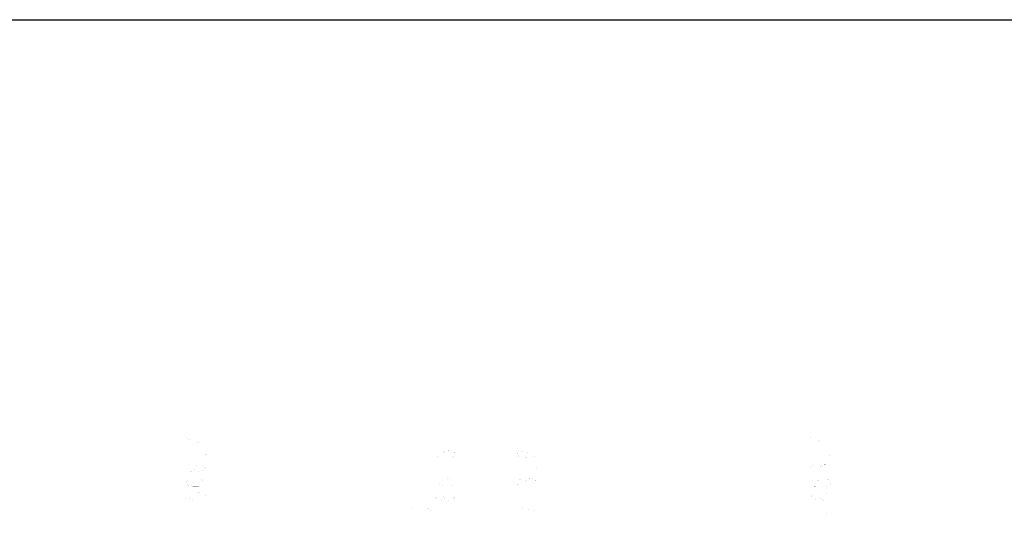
# Model space of a CAD drawing. Header units: millimetres. Extents: x 0 to 17835, y 0 to 12615.
# Tile 85 of 85: x 6918 to 13519, y 9295 to 12615. Entities that reach past the tile are written whole.
import ezdxf

# ---------------------------------------------------------------- set-up
doc = ezdxf.new("R2010")
doc.units = ezdxf.units.MM
doc.header["$LTSCALE"] = 980.925
for name, color, linetype in [('运动范围-老_DXF_BALLOON', 7, 'CONTINUOUS'), ('运动范围-老_DXF_DIMENSION', 7, 'CONTINUOUS'), ('运动范围-老_DXF_FORMAT', 7, 'CONTINUOUS')]:
    doc.layers.add(name, color=color, linetype=linetype)

msp = doc.modelspace()

# ---------------------------------------------------------------- linework, layer by layer
at = {"layer": '运动范围-老_DXF_BALLOON', "color": 5, "linetype": 'Continuous', "const_width": 0.15}
for points in [[(8166.191, 9808.555), (8031.191, 9808.555), (8132.441, 9767.211), (8132.441, 9820.368)], [(12356.07, 9808.555), (12221.07, 9808.555), (12322.321, 9767.211), (12322.321, 9820.368)], [(9703.153, 9719.961), (9703.153, 9684.524), (9759.404, 9678.618), (9748.153, 9690.431), (9748.153, 9702.243), (9759.404, 9714.056), (9770.654, 9719.961), (9793.153, 9725.868), (9815.653, 9719.961), (9826.903, 9714.056), (9838.153, 9702.243), (9838.153, 9690.431), (9826.903, 9678.618), (9815.653, 9672.711)], [(10296.502, 9719.961), (10319.002, 9714.056), (10330.252, 9696.336), (10319.002, 9678.618), (10296.502, 9672.711), (10274.002, 9678.618), (10262.753, 9684.524), (10251.502, 9696.336), (10262.753, 9708.149), (10274.002, 9714.056), (10296.502, 9719.961), (10341.502, 9719.961), (10364.002, 9714.056), (10375.252, 9708.149), (10386.502, 9696.336), (10375.252, 9684.524), (10364.002, 9678.618)], [(8166.191, 9696.336), (8166.191, 9690.431), (8154.941, 9690.431), (8166.191, 9696.336)], [(12356.07, 9696.336), (12356.07, 9690.431), (12344.821, 9690.431), (12356.07, 9696.336)], [(8121.191, 9578.212), (8098.691, 9584.117), (8087.441, 9601.837), (8098.691, 9619.556), (8121.191, 9625.462), (8143.691, 9619.556), (8154.941, 9613.649), (8166.191, 9601.837), (8154.941, 9590.024), (8143.691, 9584.117), (8121.191, 9578.212), (8076.191, 9578.212), (8053.691, 9584.117), (8042.441, 9590.024), (8031.191, 9601.837), (8042.441, 9613.649), (8053.691, 9619.556)], [(9838.153, 9601.837), (9838.153, 9595.93), (9826.903, 9595.93), (9838.153, 9601.837)], [(10386.502, 9601.837), (10386.502, 9595.93), (10375.252, 9595.93), (10386.502, 9601.837)], [(12232.32, 9584.117), (12221.07, 9595.93), (12221.07, 9607.742), (12232.32, 9619.556), (12243.571, 9625.462), (12254.821, 9625.462), (12266.07, 9619.556), (12277.321, 9607.742), (12288.571, 9619.556), (12299.821, 9625.462), (12311.07, 9631.367), (12322.321, 9631.367), (12333.571, 9625.462), (12344.821, 9619.556), (12356.07, 9607.742), (12356.07, 9595.93), (12344.821, 9584.117), (12333.571, 9578.212)], [(12277.321, 9595.93), (12277.321, 9607.742)], [(8166.191, 9507.337), (8154.941, 9495.524), (8143.691, 9489.618), (8121.191, 9483.712), (8076.191, 9483.712), (8053.691, 9489.618), (8042.441, 9495.524), (8031.191, 9507.337), (8042.441, 9519.149), (8053.691, 9525.055), (8076.191, 9530.962), (8121.191, 9530.962), (8143.691, 9525.055), (8154.941, 9519.149), (8166.191, 9507.337)], [(9703.153, 9530.962), (9703.153, 9495.524), (9759.404, 9489.618), (9748.153, 9501.43), (9748.153, 9513.243), (9759.404, 9525.055), (9770.654, 9530.962), (9793.153, 9536.868), (9815.653, 9530.962), (9826.903, 9525.055), (9838.153, 9513.243), (9838.153, 9501.43), (9826.903, 9489.618), (9815.653, 9483.712)], [(10262.753, 9489.618), (10251.502, 9501.43), (10251.502, 9513.243), (10262.753, 9525.055), (10274.002, 9530.962), (10285.252, 9530.962), (10296.502, 9525.055), (10307.753, 9513.243), (10319.002, 9525.055)], [(10307.753, 9501.43), (10307.753, 9513.243)], [(10319.002, 9525.055), (10341.502, 9536.868), (10352.752, 9536.868)], [(10352.752, 9536.868), (10375.252, 9525.055), (10386.502, 9513.243), (10386.502, 9501.43), (10375.252, 9489.618), (10364.002, 9483.712)], [(12277.321, 9501.43), (12266.07, 9489.618), (12254.821, 9483.712), (12243.571, 9483.712), (12232.32, 9489.618), (12221.07, 9501.43), (12221.07, 9513.243), (12232.32, 9525.055), (12243.571, 9530.962), (12254.821, 9530.962), (12266.07, 9525.055), (12277.321, 9513.243)], [(12344.821, 9489.618), (12322.321, 9477.805), (12311.07, 9477.805), (12299.821, 9483.712), (12288.571, 9489.618), (12277.321, 9501.43), (12277.321, 9513.243), (12288.571, 9525.055), (12299.821, 9530.962), (12311.07, 9536.868), (12322.321, 9536.868)], [(12322.321, 9536.868), (12344.821, 9525.055), (12356.07, 9513.243), (12356.07, 9501.43)], [(8031.191, 9436.462), (8031.191, 9401.025), (8087.441, 9395.118), (8076.191, 9406.93), (8076.191, 9418.743), (8087.441, 9430.555), (8098.691, 9436.462), (8121.191, 9442.368), (8143.691, 9436.462), (8154.941, 9430.555), (8166.191, 9418.743), (8166.191, 9406.93), (8154.941, 9395.118), (8143.691, 9389.211)], [(12356.07, 9501.43), (12344.821, 9489.618)], [(9793.153, 9389.211), (9770.654, 9395.118), (9759.404, 9412.836), (9770.654, 9430.555), (9793.153, 9436.462), (9815.653, 9430.555), (9826.903, 9424.65), (9838.153, 9412.836), (9826.903, 9401.025), (9815.653, 9395.118), (9793.153, 9389.211), (9748.153, 9389.211), (9725.654, 9395.118), (9714.404, 9401.025), (9703.153, 9412.836), (9714.404, 9424.65), (9725.654, 9430.555)], [(10251.502, 9412.836), (10386.502, 9412.836)], [(12311.07, 9389.211), (12288.571, 9395.118), (12277.321, 9412.836), (12288.571, 9430.555), (12311.07, 9436.462), (12333.571, 9430.555), (12344.821, 9424.65), (12356.07, 9412.836), (12344.821, 9401.025), (12333.571, 9395.118), (12311.07, 9389.211), (12266.07, 9389.211), (12243.571, 9395.118), (12232.32, 9401.025), (12221.07, 9412.836), (12232.32, 9424.65), (12243.571, 9430.555)], [(8031.191, 9318.336), (8166.191, 9318.336)], [(9703.153, 9318.336), (9838.153, 9318.336)], [(10251.502, 9341.961), (10251.502, 9294.711)], [(10386.502, 9318.336), (10330.252, 9324.243), (10296.502, 9330.149), (10251.502, 9341.961)], [(12243.571, 9294.711), (12232.32, 9300.618), (12221.07, 9312.431), (12221.07, 9324.243), (12232.32, 9336.055), (12243.571, 9341.961), (12266.07, 9341.961), (12277.321, 9336.055)], [(12277.321, 9336.055), (12299.821, 9312.431), (12322.321, 9300.618), (12356.07, 9294.711), (12356.07, 9341.961)]]:
    msp.add_lwpolyline(points, dxfattribs=at)
at = {"layer": '运动范围-老_DXF_DIMENSION', "color": 5, "linetype": 'Continuous', "const_width": 0.15}
msp.add_lwpolyline([(9672.638, 9318.336), (9661.387, 9306.524), (9650.138, 9300.618), (9627.638, 9294.711), (9582.638, 9294.711), (9560.138, 9300.618), (9548.888, 9306.524), (9537.637, 9318.336), (9548.888, 9330.149), (9560.138, 9336.055), (9582.638, 9341.961), (9627.638, 9341.961), (9650.138, 9336.055), (9661.387, 9330.149), (9672.638, 9318.336)], dxfattribs=at)
at = {"layer": '运动范围-老_DXF_FORMAT', "color": 7, "linetype": 'Continuous'}
msp.add_line((0, 12615), (17835, 12615), dxfattribs=at)

doc.saveas('drawing.dxf')
